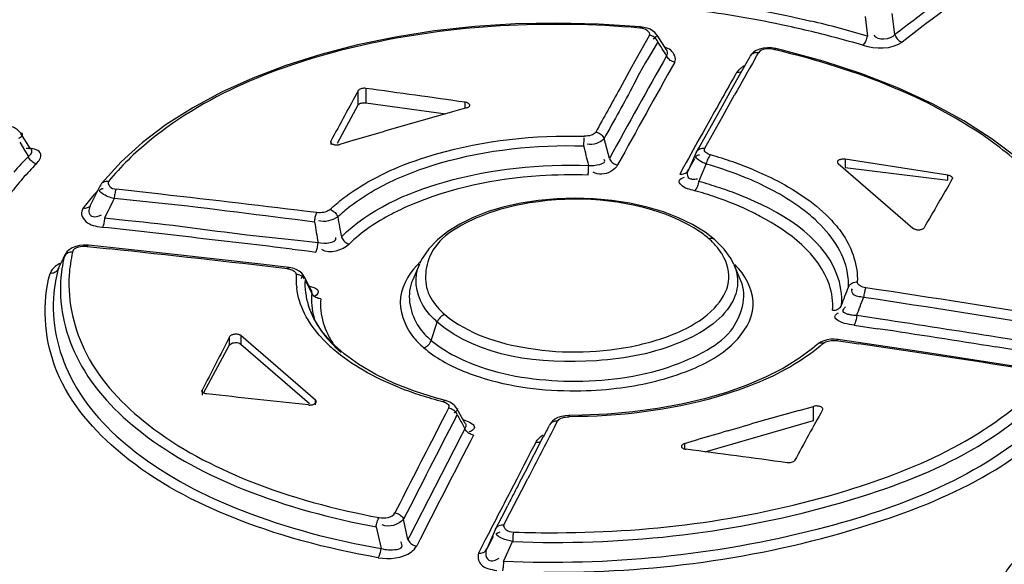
# Model space of a CAD drawing. Header units: inches. Extents: x 0 to 117, y 0 to 83.
# Tile 46 of 62: x 98.26 to 98.887, y 28.544 to 28.891. Entities that reach past the tile are written whole.
import ezdxf

# ---------------------------------------------------------------- set-up
doc = ezdxf.new("R2010")
doc.units = ezdxf.units.IN
doc.header["$LTSCALE"] = 6.431102
doc.header["$MEASUREMENT"] = 0
doc.layers.get('0').update_dxf_attribs({"linetype": 'CONTINUOUS'})

msp = doc.modelspace()

# ---------------------------------------------------------------- linework, layer by layer
at = {"color": 7, "linetype": 'CONTINUOUS'}
for p, q in [((98.81702, 28.88124), (98.8152, 28.89477)), ((98.65495, 28.88617), (98.62831, 28.88792)), ((98.79795, 28.8928), (98.79951, 28.88032)), ((98.65717, 28.88586), (98.65495, 28.88617)), ((98.66552, 28.88095), (98.66554, 28.88092)), ((98.67192, 28.87087), (98.66554, 28.88093)), ((98.66079, 28.88084), (98.65319, 28.86726)), ((98.66598, 28.87673), (98.66215, 28.87005)), ((98.6641, 28.87906), (98.66311, 28.87837)), ((98.66215, 28.87005), (98.65829, 28.86344)), ((98.72911, 28.86789), (98.73014, 28.86969)), ((98.7454, 28.87134), (98.74121, 28.87235)), ((98.77126, 28.86429), (98.7454, 28.87134)), ((98.65319, 28.86726), (98.64939, 28.86045)), ((98.65829, 28.86344), (98.65448, 28.85668)), ((98.72456, 28.86702), (98.71699, 28.85363)), ((98.72787, 28.8657), (98.72911, 28.86789)), ((98.64939, 28.86045), (98.64178, 28.84677)), ((98.65448, 28.85668), (98.65076, 28.84966)), ((98.71764, 28.85887), (98.71622, 28.85717)), ((98.71699, 28.85363), (98.7132, 28.84691)), ((98.47536, 28.83646), (98.47536, 28.84562)), ((98.48019, 28.847), (98.48019, 28.83784)), ((98.7132, 28.84691), (98.70563, 28.83343)), ((98.48019, 28.83784), (98.53117, 28.8309)), ((98.54343, 28.83462), (98.54343, 28.8382)), ((98.70736, 28.82933), (98.71495, 28.84286)), ((98.46209, 28.81219), (98.47536, 28.83646)), ((98.54436, 28.83462), (98.5354, 28.83209)), ((98.70563, 28.83343), (98.70184, 28.82666)), ((98.51747, 28.827), (98.5085, 28.82443)), ((98.70014, 28.82862), (98.69612, 28.82144)), ((98.70184, 28.82666), (98.69805, 28.81987)), ((98.70357, 28.82255), (98.70736, 28.82933)), ((98.26664, 28.80846), (98.26053, 28.81839)), ((98.69805, 28.81987), (98.69291, 28.81062)), ((98.69597, 28.80892), (98.70357, 28.82255)), ((98.25984, 28.8128), (98.26355, 28.80668)), ((98.45791, 28.81352), (98.45791, 28.81132)), ((98.47264, 28.81397), (98.46368, 28.81132)), ((98.61898, 28.81044), (98.61903, 28.81205)), ((98.61903, 28.81205), (98.61908, 28.81362)), ((98.61908, 28.81362), (98.61915, 28.81562)), ((98.61917, 28.81616), (98.61919, 28.8166)), ((98.6352, 28.80239), (98.63184, 28.8151)), ((98.8949, 28.80261), (98.87888, 28.81478)), ((98.26355, 28.80668), (98.2654, 28.80361)), ((98.26599, 28.80877), (98.26393, 28.80866)), ((98.26671, 28.80834), (98.26664, 28.80845)), ((98.69048, 28.80625), (98.68552, 28.79515)), ((98.69198, 28.80895), (98.69048, 28.80625)), ((98.69291, 28.81062), (98.69198, 28.80895)), ((98.32447, 28.80032), (98.31198, 28.78644)), ((98.68406, 28.79976), (98.68245, 28.79685)), ((98.68552, 28.79515), (98.68955, 28.80242)), ((98.78523, 28.80187), (98.78523, 28.79671)), ((98.68245, 28.79685), (98.68004, 28.79249)), ((98.69213, 28.78773), (98.69686, 28.79885)), ((98.78087, 28.79921), (98.82834, 28.7581)), ((98.78523, 28.79671), (98.85065, 28.78855)), ((98.85065, 28.78855), (98.85065, 28.79181)), ((98.31093, 28.78481), (98.30457, 28.77194)), ((98.34963, 28.77963), (98.32127, 28.78283)), ((98.34834, 28.77396), (98.31996, 28.77684)), ((98.30034, 28.7709), (98.29932, 28.76895)), ((98.31387, 28.76455), (98.32899, 28.76302)), ((98.68819, 28.76036), (98.67931, 28.76465)), ((98.30909, 28.75917), (98.31258, 28.75857)), ((98.40443, 28.75382), (98.43467, 28.75055)), ((98.43467, 28.75055), (98.44979, 28.74886)), ((98.70825, 28.74473), (98.70217, 28.75085)), ((98.70217, 28.75085), (98.70219, 28.75083)), ((98.30286, 28.74635), (98.31701, 28.74485)), ((98.35653, 28.74147), (98.30371, 28.74718)), ((98.43333, 28.74467), (98.44296, 28.74351)), ((98.44296, 28.74351), (98.44842, 28.74285)), ((98.71266, 28.7385), (98.70825, 28.74473)), ((98.28441, 28.73209), (98.28822, 28.73988)), ((98.28754, 28.73874), (98.28463, 28.73274)), ((98.28865, 28.741), (98.28754, 28.73874)), ((98.2886, 28.7409), (98.28802, 28.73931)), ((98.28822, 28.73988), (98.2886, 28.7409)), ((98.41533, 28.73484), (98.35653, 28.74147)), ((98.71448, 28.73492), (98.71266, 28.7385)), ((98.28008, 28.73107), (98.27915, 28.72917)), ((98.28468, 28.73283), (98.28441, 28.73209)), ((98.4311, 28.73301), (98.41533, 28.73484)), ((98.51431, 28.73522), (98.51002, 28.72523)), ((98.71892, 28.72458), (98.7146, 28.73463)), ((98.43991, 28.72726), (98.43885, 28.72599)), ((98.44093, 28.72728), (98.44099, 28.72716)), ((98.44548, 28.71848), (98.44094, 28.72726)), ((98.44437, 28.72119), (98.44766, 28.71997)), ((98.44879, 28.71541), (98.44775, 28.71465)), ((98.44528, 28.70427), (98.44544, 28.7039)), ((98.44707, 28.70048), (98.44528, 28.70427)), ((98.45195, 28.69272), (98.44707, 28.70048)), ((98.80769, 28.70011), (98.79265, 28.70238)), ((98.52184, 28.6866), (98.52569, 28.69829)), ((98.79112, 28.69629), (98.80615, 28.69402)), ((98.3935, 28.68377), (98.3935, 28.68892)), ((98.40071, 28.68962), (98.40071, 28.68424)), ((98.44807, 28.6486), (98.40071, 28.68962)), ((98.45841, 28.68518), (98.45195, 28.69272)), ((98.7784, 28.68734), (98.77613, 28.6873)), ((98.78063, 28.68713), (98.7784, 28.68734)), ((98.8336, 28.67928), (98.78063, 28.68713)), ((98.91087, 28.68405), (98.88286, 28.6885)), ((98.37698, 28.65346), (98.3935, 28.68377)), ((98.40071, 28.68424), (98.44441, 28.64639)), ((98.46638, 28.67797), (98.45841, 28.68518)), ((98.76451, 28.68149), (98.75591, 28.67509)), ((98.76741, 28.68398), (98.76451, 28.68149)), ((98.76743, 28.684), (98.76741, 28.68398)), ((98.77988, 28.68643), (98.79406, 28.68435)), ((98.75591, 28.67509), (98.74602, 28.66902)), ((98.89248, 28.67028), (98.8336, 28.67928)), ((98.74602, 28.66902), (98.73495, 28.66336)), ((98.49834, 28.65926), (98.48646, 28.66495)), ((98.73495, 28.66336), (98.7228, 28.65818)), ((98.51126, 28.65422), (98.49834, 28.65926)), ((98.37599, 28.65491), (98.37599, 28.65163)), ((98.5251, 28.64984), (98.51126, 28.65422)), ((98.53079, 28.64831), (98.5251, 28.64984)), ((98.44807, 28.64548), (98.44807, 28.6486)), ((98.53284, 28.64339), (98.53085, 28.63955)), ((98.54343, 28.63368), (98.53814, 28.64321)), ((98.75599, 28.64204), (98.76511, 28.64461)), ((98.76511, 28.63562), (98.76511, 28.64461)), ((98.53085, 28.63955), (98.52904, 28.63605)), ((98.53741, 28.63755), (98.53833, 28.63933)), ((98.52904, 28.63605), (98.52524, 28.6287)), ((98.54329, 28.63039), (98.53926, 28.62262)), ((98.54205, 28.63626), (98.54618, 28.63456)), ((98.5422, 28.63236), (98.54329, 28.63039)), ((98.54346, 28.63363), (98.54343, 28.63368)), ((98.54618, 28.63456), (98.54795, 28.63344)), ((98.60033, 28.63149), (98.60224, 28.63515)), ((98.69621, 28.61573), (98.76513, 28.63563)), ((98.71042, 28.62897), (98.71954, 28.63162)), ((98.54713, 28.62883), (98.54581, 28.6282)), ((98.58173, 28.60322), (98.59313, 28.62516)), ((98.68308, 28.62092), (98.69219, 28.62363)), ((98.68308, 28.62092), (98.68308, 28.6173)), ((98.57805, 28.59615), (98.58173, 28.60322)), ((98.57622, 28.59836), (98.57218, 28.59056)), ((98.57942, 28.59129), (98.58323, 28.59864)), ((98.57182, 28.57654), (98.57942, 28.59129)), ((98.56666, 28.57401), (98.57052, 28.58155)), ((98.56282, 28.56652), (98.56666, 28.57401)), ((98.56802, 28.56913), (98.57182, 28.57654)), ((98.48674, 28.56796), (98.48989, 28.55414)), ((98.50702, 28.55979), (98.50425, 28.57272)), ((98.56282, 28.56652), (98.55717, 28.55384)), ((98.56127, 28.56186), (98.55717, 28.55384)), ((98.56389, 28.5641), (98.56471, 28.56442)), ((98.56471, 28.56442), (98.5657, 28.56466)), ((98.55412, 28.5554), (98.55199, 28.55123)), ((98.55603, 28.55913), (98.55412, 28.5554)), ((98.56779, 28.54589), (98.57363, 28.55851))]:
    msp.add_line(p, q, dxfattribs=at)
for points in [[(98.62831, 28.88792), (98.60185, 28.88853), (98.57553, 28.88801), (98.54952, 28.88636), (98.52396, 28.88359), (98.49901, 28.8797), (98.47482, 28.87473), (98.45151, 28.86869), (98.42925, 28.86162), (98.40817, 28.85357), (98.38837, 28.84458), (98.37, 28.8347), (98.35317, 28.824)], [(98.65462, 28.88545), (98.65471, 28.88577), (98.6548, 28.886), (98.65488, 28.88614), (98.65495, 28.88617)], [(98.6627, 28.88374), (98.66107, 28.88465), (98.65921, 28.88535), (98.65717, 28.88586)], [(98.66552, 28.88095), (98.66524, 28.88136), (98.6641, 28.88265), (98.6627, 28.88374)], [(98.81702, 28.88124), (98.81727, 28.88054), (98.8176, 28.87985), (98.818, 28.87918), (98.81847, 28.87857), (98.81899, 28.87802), (98.81956, 28.87752), (98.8202, 28.87708), (98.82087, 28.87672), (98.82156, 28.87645)], [(98.66598, 28.87673), (98.66569, 28.87739), (98.6653, 28.87803), (98.66483, 28.87863), (98.66429, 28.87917), (98.6637, 28.87964), (98.66304, 28.88006), (98.66232, 28.88041), (98.66156, 28.88067), (98.66079, 28.88084)], [(98.79663, 28.87442), (98.79704, 28.8748), (98.79745, 28.87528), (98.79784, 28.87585), (98.7982, 28.87648), (98.79853, 28.87717), (98.79883, 28.87791), (98.79911, 28.87871), (98.79934, 28.87952), (98.79951, 28.88032)], [(98.7412, 28.87235), (98.74085, 28.87243), (98.73834, 28.87282), (98.73582, 28.87291), (98.73328, 28.87267), (98.73086, 28.87208), (98.72873, 28.87118), (98.72693, 28.86998), (98.72548, 28.86849), (98.72478, 28.86745)], [(98.73014, 28.86969), (98.72936, 28.86977), (98.72858, 28.86975), (98.72782, 28.86963), (98.72712, 28.86941), (98.72648, 28.86911), (98.72588, 28.86872), (98.72534, 28.86822), (98.7249, 28.86765), (98.72478, 28.86745)], [(98.7412, 28.87235), (98.74095, 28.87236), (98.74068, 28.87226), (98.74039, 28.87207), (98.74009, 28.87178)], [(98.67682, 28.86371), (98.67608, 28.86387), (98.67535, 28.86413), (98.67464, 28.86446), (98.67398, 28.86487), (98.67339, 28.86533), (98.67284, 28.86587), (98.67235, 28.86648), (98.67195, 28.86714), (98.67164, 28.86782)], [(98.87888, 28.81478), (98.86083, 28.8263), (98.84089, 28.83711), (98.81918, 28.84711), (98.79591, 28.85619), (98.77126, 28.86429)], [(98.71913, 28.85743), (98.71862, 28.85726), (98.71784, 28.85712), (98.71704, 28.8571), (98.71622, 28.85717)], [(98.48019, 28.847), (98.4795, 28.84706), (98.47884, 28.84706), (98.47821, 28.84701), (98.47759, 28.84691), (98.47699, 28.84675), (98.47647, 28.84654), (98.47603, 28.84628), (98.47566, 28.84598), (98.47536, 28.84562)], [(98.47536, 28.83646), (98.47561, 28.83679), (98.47594, 28.83707), (98.47634, 28.83732), (98.47684, 28.83754), (98.47742, 28.83771), (98.47804, 28.83783), (98.47871, 28.83789), (98.47943, 28.83789), (98.48019, 28.83784)], [(98.54632, 28.83616), (98.54633, 28.83629), (98.5463, 28.83654), (98.5462, 28.83679), (98.54603, 28.83704), (98.54581, 28.83727), (98.54552, 28.83748), (98.54518, 28.83768), (98.5448, 28.83785), (98.54439, 28.83799), (98.54393, 28.83811), (98.54343, 28.8382)], [(98.54436, 28.83462), (98.5448, 28.83476), (98.54518, 28.83493), (98.54551, 28.83511), (98.5458, 28.83532), (98.54602, 28.83555), (98.54619, 28.83578), (98.54629, 28.83603), (98.54632, 28.83616)], [(98.26052, 28.81841), (98.25996, 28.8192), (98.25845, 28.82072), (98.25651, 28.82198), (98.25423, 28.82291), (98.25358, 28.82309)], [(98.35317, 28.824), (98.33796, 28.81252), (98.32447, 28.80032)], [(98.62657, 28.8192), (98.6262, 28.81869), (98.62571, 28.81823), (98.6251, 28.81782), (98.62437, 28.81745), (98.62352, 28.81714), (98.62257, 28.8169), (98.62154, 28.81673), (98.62041, 28.81663), (98.61919, 28.8166)], [(98.62657, 28.8192), (98.62732, 28.81904), (98.62806, 28.8188), (98.62878, 28.81847), (98.62945, 28.81807), (98.63005, 28.8176), (98.63061, 28.81706), (98.63111, 28.81645), (98.63153, 28.81579), (98.63184, 28.8151)], [(98.45778, 28.81313), (98.45777, 28.813), (98.4578, 28.81275), (98.4579, 28.8125), (98.45807, 28.81225), (98.45829, 28.81202), (98.45857, 28.81181), (98.45892, 28.81161), (98.4593, 28.81144), (98.45973, 28.8113), (98.4602, 28.81118), (98.46068, 28.8111), (98.46119, 28.81106), (98.46171, 28.81104), (98.46222, 28.81106), (98.46271, 28.81111), (98.4632, 28.8112), (98.46368, 28.81132)], [(98.45791, 28.81352), (98.45781, 28.81326), (98.45778, 28.81313)], [(98.69048, 28.80625), (98.69079, 28.80685), (98.69121, 28.80739), (98.69171, 28.80788), (98.69228, 28.80827), (98.69291, 28.80858)], [(98.69291, 28.80858), (98.69361, 28.80882), (98.69437, 28.80895), (98.69517, 28.80899), (98.69597, 28.80892)], [(98.69962, 28.8047), (98.69869, 28.80501), (98.69788, 28.80537), (98.69719, 28.80577), (98.69661, 28.80622), (98.69615, 28.80671), (98.69586, 28.80723), (98.69573, 28.80777), (98.69577, 28.80833), (98.69597, 28.80892)], [(98.27046, 28.79897), (98.26976, 28.79919), (98.26906, 28.7995), (98.26837, 28.7999), (98.26773, 28.80037), (98.26715, 28.8009), (98.26661, 28.8015), (98.26612, 28.80217), (98.26571, 28.80288), (98.2654, 28.80361)], [(98.6352, 28.80239), (98.6355, 28.80173), (98.6359, 28.80108), (98.63638, 28.80048), (98.63692, 28.79994), (98.63752, 28.79947), (98.63819, 28.79906), (98.63892, 28.79871), (98.63969, 28.79845), (98.64047, 28.79829)], [(98.69962, 28.8047), (98.69924, 28.80432), (98.69886, 28.80384), (98.69849, 28.80328), (98.69814, 28.80266), (98.69782, 28.80199), (98.69752, 28.80126), (98.69726, 28.80047), (98.69704, 28.79966), (98.69686, 28.79885)], [(98.78035, 28.80029), (98.78034, 28.80017), (98.78038, 28.79992), (98.78048, 28.79968), (98.78064, 28.79944), (98.78087, 28.79921)], [(98.78523, 28.80187), (98.78471, 28.80193), (98.78421, 28.80195), (98.78371, 28.80195), (98.78321, 28.80191), (98.78273, 28.80185), (98.78228, 28.80175), (98.78186, 28.80162), (98.78147, 28.80147), (98.78114, 28.8013), (98.78086, 28.8011), (98.78063, 28.80088), (98.78047, 28.80065), (98.78037, 28.80041), (98.78035, 28.80029)], [(98.62173, 28.79184), (98.62176, 28.79228), (98.6218, 28.79282), (98.62184, 28.79344), (98.62188, 28.79411), (98.62191, 28.79482), (98.62195, 28.79558), (98.62198, 28.79638), (98.62204, 28.798)], [(98.68004, 28.79249), (98.68081, 28.79242), (98.68157, 28.79245), (98.68232, 28.79258), (98.68301, 28.79279), (98.68364, 28.79309), (98.68423, 28.79348), (98.68475, 28.79397), (98.68519, 28.79453), (98.68552, 28.79515)], [(98.31198, 28.78644), (98.31212, 28.78661), (98.31257, 28.78703), (98.31309, 28.78738), (98.31366, 28.78764), (98.31429, 28.78781), (98.31498, 28.78791), (98.31569, 28.78791), (98.31641, 28.78781)], [(98.69213, 28.78773), (98.69197, 28.78696), (98.69177, 28.78618), (98.69152, 28.78541), (98.69125, 28.78468), (98.69094, 28.784), (98.69061, 28.78336), (98.69024, 28.78277), (98.68986, 28.78227), (98.68948, 28.78186)], [(98.85065, 28.79181), (98.85131, 28.79167), (98.85191, 28.79149), (98.85245, 28.79126), (98.8529, 28.79099), (98.85326, 28.79069), (98.8535, 28.79037), (98.85362, 28.79003), (98.85363, 28.78987)], [(98.85363, 28.78987), (98.85362, 28.7897), (98.8535, 28.78938)], [(98.31197, 28.78643), (98.31142, 28.78566), (98.31093, 28.78481)], [(98.32127, 28.78283), (98.32107, 28.7824), (98.32088, 28.78188), (98.32069, 28.78129), (98.32052, 28.78064), (98.32037, 28.77996), (98.32024, 28.77922), (98.32012, 28.77844), (98.32003, 28.77764), (98.31996, 28.77684)], [(98.59013, 28.77572), (98.57891, 28.774), (98.56814, 28.7716), (98.55797, 28.76856), (98.54852, 28.76491), (98.53992, 28.76066), (98.53229, 28.75588), (98.52571, 28.75061), (98.52023, 28.74485), (98.51599, 28.73863), (98.51441, 28.73544)], [(98.65919, 28.77144), (98.64822, 28.77387), (98.63684, 28.77564), (98.62519, 28.77671), (98.61342, 28.77708), (98.60169, 28.77675), (98.59013, 28.77572)], [(98.30034, 28.7709), (98.30105, 28.77082), (98.30175, 28.77082), (98.30244, 28.77091), (98.30307, 28.77109), (98.30364, 28.77135), (98.30416, 28.7717), (98.30463, 28.77213), (98.30484, 28.77238)], [(98.45736, 28.76989), (98.45676, 28.7694), (98.45606, 28.76898), (98.45528, 28.76862), (98.45439, 28.76832), (98.45341, 28.76807), (98.45237, 28.76791), (98.45129, 28.76783), (98.45014, 28.76784), (98.44893, 28.76792)], [(98.45736, 28.76989), (98.45805, 28.76966), (98.45874, 28.76934), (98.45942, 28.76893), (98.46004, 28.76846), (98.46061, 28.76793), (98.46114, 28.76732), (98.46161, 28.76665), (98.462, 28.76594), (98.4623, 28.76521)], [(98.67931, 28.76465), (98.66961, 28.76835), (98.65919, 28.77144)], [(98.31387, 28.76455), (98.31381, 28.76378), (98.31372, 28.76301), (98.31361, 28.76224), (98.31348, 28.76151), (98.31333, 28.76082), (98.31317, 28.76017), (98.31298, 28.75956), (98.31278, 28.75902), (98.31258, 28.75857)], [(98.44756, 28.76191), (98.44764, 28.76267), (98.44773, 28.76346), (98.44786, 28.76423), (98.448, 28.76497), (98.44815, 28.76566), (98.44833, 28.76632), (98.44852, 28.76693), (98.44872, 28.76747), (98.44893, 28.76792)], [(98.70219, 28.75083), (98.69617, 28.75548), (98.68819, 28.76036)], [(98.82834, 28.7581), (98.82863, 28.75788), (98.82897, 28.75768), (98.82935, 28.75751), (98.82977, 28.75736), (98.83023, 28.75724), (98.83071, 28.75714), (98.83121, 28.75708), (98.83173, 28.75705), (98.83224, 28.75705), (98.83275, 28.75708), (98.83324, 28.75715), (98.83371, 28.75724), (98.83413, 28.75736), (98.83452, 28.75751), (98.83486, 28.75769), (98.83514, 28.75788), (98.83537, 28.7581), (98.83555, 28.75833)], [(98.46459, 28.75255), (98.46488, 28.75185), (98.46526, 28.75117), (98.46572, 28.75052), (98.46624, 28.74992), (98.4668, 28.74938), (98.46744, 28.7489), (98.46813, 28.74848), (98.46886, 28.74815), (98.46959, 28.74792)], [(98.6984, 28.75151), (98.69906, 28.75165), (98.69972, 28.75169), (98.70037, 28.75165), (98.70097, 28.75151), (98.70153, 28.75128), (98.70203, 28.75096), (98.70217, 28.75085)], [(98.29801, 28.74702), (98.29558, 28.74643), (98.29335, 28.74553), (98.29144, 28.74432), (98.28989, 28.74287), (98.28874, 28.74117), (98.2886, 28.7409)], [(98.3037, 28.74718), (98.30317, 28.74723), (98.30055, 28.74728), (98.29801, 28.74702)], [(98.3037, 28.74718), (98.30351, 28.74714), (98.3033, 28.74699), (98.30307, 28.74673), (98.30286, 28.74635)], [(98.44842, 28.74285), (98.44862, 28.74328), (98.44882, 28.74379), (98.44901, 28.74439), (98.44918, 28.74503), (98.44934, 28.74572), (98.44948, 28.74646), (98.44961, 28.74725), (98.44971, 28.74806), (98.44979, 28.74886)], [(98.2935, 28.74286), (98.29275, 28.74284), (98.292, 28.74273), (98.29128, 28.74254), (98.29061, 28.74228), (98.29001, 28.74194), (98.28945, 28.74153), (98.28895, 28.74103), (98.28854, 28.74048), (98.28822, 28.73988)], [(98.28441, 28.73209), (98.28411, 28.73152), (98.28371, 28.73099), (98.28324, 28.73051), (98.28269, 28.73009), (98.2821, 28.72976), (98.28143, 28.72948), (98.2807, 28.72929), (98.27993, 28.72918), (98.27915, 28.72917)], [(98.43027, 28.73222), (98.43048, 28.73257), (98.43069, 28.73282), (98.43089, 28.73297), (98.43109, 28.73301)], [(98.43027, 28.73222), (98.43132, 28.73205), (98.43228, 28.73182), (98.43313, 28.73153), (98.4339, 28.73117), (98.43457, 28.73074), (98.43509, 28.73027), (98.43547, 28.72974), (98.4357, 28.72917), (98.43579, 28.72854)], [(98.43936, 28.72943), (98.43777, 28.73073), (98.43587, 28.73177), (98.43372, 28.73252), (98.43137, 28.73298), (98.43109, 28.73301)], [(98.44115, 28.72577), (98.44071, 28.72638), (98.44018, 28.72693), (98.43958, 28.72741), (98.43892, 28.7278), (98.4382, 28.72812), (98.43742, 28.72836), (98.43661, 28.7285), (98.43579, 28.72854)], [(98.44099, 28.72716), (98.44057, 28.72791), (98.43936, 28.72943)], [(98.78733, 28.72051), (98.78766, 28.72115), (98.7881, 28.72175), (98.78863, 28.7223), (98.78923, 28.72277), (98.78989, 28.72315), (98.79061, 28.72345), (98.79139, 28.72367), (98.7922, 28.7238), (98.79302, 28.72382)], [(98.79854, 28.72009), (98.79748, 28.72029), (98.79653, 28.72055), (98.79568, 28.72087), (98.79491, 28.72124), (98.79424, 28.72167), (98.79372, 28.72214), (98.79334, 28.72266), (98.79311, 28.72322), (98.79302, 28.72382)], [(98.79854, 28.72009), (98.79833, 28.71967), (98.79812, 28.71916), (98.79792, 28.71857), (98.79773, 28.71792), (98.79755, 28.71722), (98.79738, 28.71646), (98.79723, 28.71565), (98.7971, 28.71482), (98.797, 28.714)], [(98.45147, 28.71316), (98.45067, 28.71321), (98.44988, 28.71335), (98.4491, 28.71359), (98.44839, 28.71391), (98.44773, 28.7143), (98.44713, 28.71478), (98.44659, 28.71534), (98.44614, 28.71596), (98.4458, 28.71662)], [(98.77733, 28.70577), (98.77815, 28.70579), (98.77896, 28.7059), (98.77974, 28.70611), (98.78046, 28.70641), (98.78111, 28.70679), (98.78171, 28.70725), (98.78224, 28.70779), (98.78268, 28.70839), (98.78301, 28.70903)], [(98.53041, 28.70301), (98.52975, 28.70277), (98.52909, 28.70243), (98.52844, 28.70202), (98.52784, 28.70153), (98.52728, 28.70098), (98.52678, 28.70036), (98.52633, 28.6997), (98.52597, 28.699), (98.52569, 28.69829)], [(98.79265, 28.70238), (98.79255, 28.70159), (98.79243, 28.7008), (98.79229, 28.7), (98.79213, 28.69925), (98.79195, 28.69855), (98.79176, 28.69788), (98.79155, 28.69727), (98.79134, 28.69673), (98.79112, 28.69629)], [(98.40071, 28.68962), (98.40041, 28.68983), (98.40008, 28.69002), (98.3997, 28.69018), (98.39928, 28.69032), (98.39881, 28.69042), (98.39833, 28.69049), (98.39783, 28.69053), (98.39731, 28.69053), (98.3968, 28.6905), (98.3963, 28.69043), (98.3958, 28.69033), (98.39534, 28.6902), (98.39492, 28.69004), (98.39453, 28.68986), (98.39419, 28.68965), (98.39391, 28.68942), (98.39368, 28.68918), (98.3935, 28.68892)], [(98.51714, 28.68188), (98.51781, 28.68213), (98.51847, 28.68247), (98.51911, 28.68289), (98.5197, 28.68337), (98.52025, 28.68391), (98.52074, 28.68451), (98.52119, 28.68518), (98.52156, 28.68588), (98.52184, 28.6866)], [(98.77613, 28.6873), (98.77384, 28.68699), (98.77162, 28.6864), (98.76967, 28.68555), (98.76801, 28.68449), (98.76743, 28.684)], [(98.78063, 28.68713), (98.78048, 28.68711), (98.78029, 28.68699), (98.78008, 28.68676), (98.77988, 28.68643)], [(98.3935, 28.68377), (98.394, 28.68428), (98.39462, 28.68468), (98.39536, 28.68497), (98.39628, 28.68515), (98.39732, 28.68521), (98.3983, 28.68516), (98.39916, 28.68498), (98.39996, 28.68467), (98.40071, 28.68424)], [(98.77145, 28.68474), (98.77076, 28.68489), (98.77007, 28.68494), (98.76939, 28.68489), (98.76877, 28.68475), (98.7682, 28.68452), (98.76767, 28.6842), (98.76743, 28.684)], [(98.77145, 28.68474), (98.77205, 28.68519), (98.77275, 28.68559), (98.77353, 28.68592), (98.77442, 28.68619), (98.7754, 28.6864), (98.77644, 28.68653), (98.77752, 28.68657), (98.77867, 28.68654), (98.77988, 28.68643)], [(98.48646, 28.66495), (98.47577, 28.6712), (98.46638, 28.67797)], [(98.7228, 28.65818), (98.70969, 28.65353), (98.69574, 28.64946), (98.68107, 28.64601), (98.66581, 28.6432), (98.6501, 28.64107), (98.63407, 28.63964)], [(98.37585, 28.65437), (98.37586, 28.65456), (98.37599, 28.65491)], [(98.37875, 28.6525), (98.3781, 28.6526), (98.37751, 28.65275), (98.37699, 28.65297), (98.37655, 28.65323), (98.37621, 28.65352), (98.37598, 28.65385), (98.37586, 28.6542), (98.37585, 28.65437)], [(98.44362, 28.64548), (98.44414, 28.64545), (98.44465, 28.64544), (98.44516, 28.64548), (98.44566, 28.64554), (98.44615, 28.64564), (98.44661, 28.64577), (98.44704, 28.64593), (98.44743, 28.64612), (98.44777, 28.64633), (98.44806, 28.64656), (98.44829, 28.64681), (98.44846, 28.64707), (98.44856, 28.64733), (98.44859, 28.64746)], [(98.44859, 28.64746), (98.44859, 28.6476), (98.44856, 28.64786), (98.44846, 28.64811), (98.4483, 28.64836), (98.44807, 28.6486)], [(98.52919, 28.64766), (98.52957, 28.64798), (98.52995, 28.6482), (98.53032, 28.64832), (98.53067, 28.64833), (98.53079, 28.64831)], [(98.52919, 28.64766), (98.53012, 28.64737), (98.53093, 28.64703), (98.53162, 28.64664), (98.5322, 28.64619), (98.53266, 28.64569), (98.53295, 28.64516), (98.53308, 28.64461), (98.53304, 28.64401), (98.53284, 28.64339)], [(98.53535, 28.64627), (98.53355, 28.64732), (98.53156, 28.64809), (98.53079, 28.64831)], [(98.53833, 28.63933), (98.53802, 28.64), (98.5376, 28.64064), (98.5371, 28.64125), (98.53653, 28.64179), (98.5359, 28.64226), (98.5352, 28.64267), (98.53444, 28.643), (98.53364, 28.64325), (98.53284, 28.64339)], [(98.53815, 28.64319), (98.53691, 28.64491), (98.53535, 28.64627)], [(98.771, 28.64275), (98.77101, 28.64287), (98.77098, 28.64312), (98.77088, 28.64337), (98.77072, 28.64362), (98.7705, 28.64385), (98.77021, 28.64406), (98.76987, 28.64426), (98.76949, 28.64443), (98.76906, 28.64457), (98.76859, 28.64469), (98.7681, 28.64478), (98.7676, 28.64483), (98.76708, 28.64485), (98.76657, 28.64484), (98.76608, 28.6448), (98.76559, 28.64472), (98.76511, 28.64461)], [(98.77087, 28.64236), (98.77098, 28.64262), (98.771, 28.64275)], [(98.6097, 28.63884), (98.60943, 28.63884), (98.60708, 28.63868), (98.60473, 28.63824), (98.6025, 28.63749), (98.60056, 28.63647), (98.59895, 28.63522), (98.59767, 28.63373), (98.59711, 28.63281)], [(98.60224, 28.63515), (98.60261, 28.63569), (98.6031, 28.63618), (98.60371, 28.63662), (98.60444, 28.63701), (98.60529, 28.63736), (98.60624, 28.63763), (98.60727, 28.63783), (98.6084, 28.63796), (98.60962, 28.63802)], [(98.6097, 28.63884), (98.60968, 28.6388), (98.60966, 28.63864), (98.60964, 28.63838), (98.60962, 28.63802)], [(98.63407, 28.63964), (98.61787, 28.63892), (98.6097, 28.63884)], [(98.54877, 28.62633), (98.548, 28.62647), (98.54724, 28.6267), (98.54649, 28.62702), (98.5458, 28.62741), (98.54517, 28.62788), (98.54458, 28.62842), (98.54406, 28.62903), (98.54362, 28.6297), (98.54329, 28.63039)], [(98.60224, 28.63515), (98.60149, 28.6352), (98.60075, 28.63515), (98.60003, 28.63502), (98.59936, 28.6348), (98.59876, 28.6345), (98.5982, 28.63412), (98.5977, 28.63365), (98.59728, 28.63311), (98.59711, 28.63281)], [(98.59162, 28.62223), (98.59129, 28.62206), (98.59062, 28.62183), (98.58989, 28.62168), (98.58912, 28.62163), (98.58834, 28.62168)], [(98.68112, 28.61933), (98.68111, 28.6192), (98.68114, 28.61894), (98.68124, 28.61869), (98.68141, 28.61844), (98.68163, 28.61821), (98.68192, 28.618), (98.68226, 28.6178), (98.68264, 28.61764), (98.68306, 28.6175), (98.68351, 28.61738), (98.68401, 28.6173)], [(98.68308, 28.62092), (98.68264, 28.62077), (98.68226, 28.6206), (98.68193, 28.62041), (98.68165, 28.62019), (98.68142, 28.61996), (98.68125, 28.61971), (98.68115, 28.61946), (98.68112, 28.61933)], [(98.75314, 28.61012), (98.7529, 28.6098), (98.75256, 28.6095), (98.75211, 28.60924), (98.75158, 28.60902), (98.75099, 28.60885), (98.75034, 28.60873), (98.74967, 28.60868), (98.74898, 28.60868), (98.74831, 28.60874)], [(98.48674, 28.56796), (98.48685, 28.56872), (98.48699, 28.56949), (98.48717, 28.57025), (98.48737, 28.57097), (98.4876, 28.57164), (98.48786, 28.57228), (98.48813, 28.57286), (98.48842, 28.57337), (98.48872, 28.5738)], [(98.49867, 28.57676), (98.49945, 28.57664), (98.50023, 28.57641), (98.50099, 28.5761), (98.50169, 28.5757), (98.50233, 28.57524), (98.50293, 28.5747), (98.50346, 28.57409), (98.50391, 28.57342), (98.50425, 28.57272)], [(98.56282, 28.56652), (98.56312, 28.56708), (98.56351, 28.5676), (98.56398, 28.56805), (98.56452, 28.56844), (98.56466, 28.56851)], [(98.56511, 28.56874), (98.56577, 28.56897), (98.56649, 28.56912), (98.56725, 28.56917), (98.56802, 28.56913)], [(98.57419, 28.56457), (98.5741, 28.56413), (98.57401, 28.56361), (98.57392, 28.563), (98.57385, 28.56235), (98.57378, 28.56166), (98.57373, 28.56092), (98.57368, 28.56012), (98.57365, 28.55931), (98.57363, 28.55851)], [(98.50702, 28.55979), (98.50734, 28.55912), (98.50776, 28.55848), (98.50827, 28.55787), (98.50885, 28.55733), (98.50948, 28.55687), (98.51019, 28.55646), (98.51097, 28.55613), (98.51177, 28.55589), (98.51259, 28.55575)], [(98.48802, 28.54829), (98.4883, 28.54872), (98.48858, 28.54923), (98.48885, 28.54982), (98.48909, 28.55045), (98.4893, 28.55113), (98.4895, 28.55185), (98.48966, 28.55261), (98.48979, 28.55338), (98.48989, 28.55414)], [(98.55199, 28.55123), (98.55273, 28.55119), (98.55346, 28.55124), (98.55417, 28.55138), (98.55483, 28.5516), (98.55542, 28.55189), (98.55597, 28.55227), (98.55646, 28.55273), (98.55686, 28.55326), (98.55717, 28.55384)], [(98.56779, 28.54589), (98.56776, 28.54513), (98.56773, 28.54435), (98.56767, 28.54357), (98.56761, 28.54283), (98.56754, 28.54214), (98.56745, 28.54147), (98.56736, 28.54085), (98.56725, 28.5403), (98.56714, 28.53984)]]:
    msp.add_lwpolyline(points, dxfattribs=at)
for centre, radius, start, end in [((101.34743, 25.5962), 4.14006, 126.52597, 127.59725), ((101.35283, 25.58385), 4.1597, 126.75978, 127.56168), ((98.59766, 28.18672), 0.71604, 78.16041, 82.89336), ((98.60499, 28.22242), 0.67959, 75.1632, 78.14775), ((98.61243, 28.2466), 0.66076, 73.55266, 76.78929), ((96.2654, 27.34685), 2.84664, 32.29682, 32.50919), ((98.61224, 28.25007), 0.65101, 73.54712, 75.15703), ((98.60852, 28.32379), 0.56357, 76.2732, 76.4988), ((105.124, 25.23235), 7.40605, 150.60162, 151.18106), ((105.1421, 25.22902), 7.41694, 150.655879, 151.234051), ((104.94586, 25.33596), 7.15, 150.41794, 150.628197), ((104.95946, 25.32246), 7.17442, 150.482909, 150.613473), ((105.29167, 25.15926), 7.60386, 150.990682, 151.227949), ((104.98888, 25.3059), 7.20817, 150.613552, 150.744055), ((99.99627, 23.65547), 5.37881, 105.75934, 105.95789), ((100.00748, 23.61665), 5.41921, 106.25496, 106.45251), ((100.00295, 23.63219), 5.40303, 106.05701, 106.25496), ((105.1403, 25.22121), 7.38167, 150.808824, 151.001387), ((93.81058, 27.62483), 4.95241, 13.70292, 13.85112), ((98.40903, 28.65969), 0.20333, 134.94118, 138.79444), ((98.62379, 28.54145), 0.27395, 70.80944, 73.92957), ((98.63525, 28.57424), 0.23922, 67.4447, 70.82122), ((98.41513, 28.65486), 0.20419, 135.10924, 138.69865), ((98.62911, 28.5626), 0.24577, 68.80345, 73.99811), ((98.40075, 28.66748), 0.18507, 138.69663, 142.511), ((98.6256, 28.54311), 0.25351, 71.62628, 74.78565), ((98.63879, 28.58827), 0.21834, 67.23974, 68.73781), ((98.43061, 28.67075), 0.16434, 137.62124, 139.2185), ((98.63015, 28.56418), 0.22562, 71.21868, 74.75599), ((98.63419, 28.56881), 0.22641, 68.18837, 71.63813), ((98.42409, 28.67636), 0.15573, 139.2139, 141.35456), ((100.55184, 27.66415), 2.49387, 153.50156, 153.81685), ((96.97498, 16.69975), 12.15785, 83.036627, 83.50785), ((98.41825, 28.68105), 0.14824, 141.36144, 142.69219), ((101.14415, 29.21468), 2.73434, 189.53144, 189.80873), ((101.11195, 29.23676), 2.69127, 190.091, 190.36494), ((98.65296, 28.6194), 0.16581, 61.80942, 63.63108), ((96.99249, 16.75559), 12.07535, 83.579719, 83.723802), ((96.98988, 16.7325), 12.09859, 83.29188, 83.579677), ((98.66009, 28.70879), 0.05738, 44.93365, 48.10887), ((98.66523, 28.71388), 0.05015, 40.25659, 44.96482), ((97.03275, 16.71355), 12.09965, 83.367481, 83.907144), ((96.98728, 16.71032), 12.12092, 83.148196, 83.291922), ((98.3779, 28.71849), 0.09219, 166.58244, 176.32062), ((98.38525, 28.72178), 0.09414, 167.06316, 176.09181), ((98.37628, 28.70725), 0.09518, 164.8668, 174.32238), ((98.54211, 28.72321), 0.03028, 156.66156, 163.14652), ((98.67695, 28.69707), 0.05367, 40.67418, 44.82676), ((98.48461, 28.7264), 0.04886, 177.49906, 187.4352), ((98.48675, 28.72286), 0.04533, 177.12871, 187.33488), ((100.2358, 29.63183), 2.01039, 206.80827, 207.08022), ((98.53968, 28.71239), 0.03232, 156.59366, 159.89688), ((96.36302, 29.62757), 2.58845, 339.215, 339.48645), ((96.95114, 16.5243), 12.33492, 80.787332, 81.386414), ((98.48917, 28.7232), 0.04777, 187.36608, 197.20794), ((98.48945, 28.71272), 0.04382, 174.89401, 185.06359), ((98.49209, 28.70986), 0.04076, 175.36132, 186.07909), ((96.45436, 29.58351), 2.4988, 339.35228, 339.63687), ((96.9459, 16.516), 12.33766, 80.772268, 81.370946), ((98.49277, 28.72428), 0.05153, 197.17138, 202.84806), ((98.49099, 28.71289), 0.04537, 185.09877, 195.10709), ((98.49599, 28.72563), 0.05502, 203.25809, 206.76957), ((98.49812, 28.72669), 0.05741, 206.759, 208.46278), ((98.49309, 28.71341), 0.04754, 195.05378, 197.23174), ((96.97015, 16.55395), 12.28437, 81.042453, 81.397242), ((96.96447, 16.54273), 12.29006, 81.027242, 81.381683), ((98.51446, 28.7453), 0.08459, 222.48021, 224.01002), ((98.52067, 28.75144), 0.09332, 224.06916, 229.10089), ((97.00716, 16.5166), 12.29826, 81.110766, 81.645489), ((96.96286, 16.53242), 12.3005, 80.885603, 81.027314), ((98.59434, 28.79372), 0.13697, 247.58629, 252.1966), ((98.58377, 28.86608), 0.22506, 248.64048, 252.19987), ((98.61284, 28.88065), 0.22615, 270.2631, 276.82141), ((98.59478, 28.90018), 0.2609, 252.18762, 255.43888), ((106.56689, 24.48919), 9.03778, 152.677271, 153.138895), ((101.61275, 30.33941), 3.51316, 208.94148, 209.07147), ((100.22033, 23.45002), 5.39458, 105.95163, 106.15309), ((100.21582, 23.46579), 5.37816, 105.74976, 105.95163), ((106.27341, 24.6165), 8.66005, 152.378857, 152.623909), ((101.59288, 27.06695), 3.38031, 152.40992, 152.55061), ((106.58372, 24.47321), 9.06681, 152.721348, 153.089993), ((106.48979, 24.51057), 8.94423, 152.602689, 153.110764), ((100.22722, 23.42634), 5.41923, 106.25367, 106.45452), ((106.49363, 24.50115), 8.95871, 152.609576, 153.061254), ((106.26172, 24.61832), 8.65492, 152.448039, 152.621985), ((101.14491, 27.26146), 2.89312, 152.52694, 152.68709), ((106.4615, 24.51503), 8.87982, 152.679685, 152.907651), ((101.32614, 27.16885), 3.09664, 152.70334, 152.85765), ((98.59841, 29.25434), 0.69019, 267.98922, 270.3135)]:
    msp.add_arc(centre, radius, start, end, dxfattribs=at)
for centre, major_axis, ratio, start_param, end_param in [((98.47639, 24.05966), (1.35454, 6.07311), 0.253683, 0.721711, 0.730215), ((98.47639, 24.05966), (7.50581, -1.66989), 0.613437, 7.980772, 7.98912), ((98.48062, 24.056), (7.39529, -1.5417), 0.625712, 7.934056, 7.942837), ((98.75195, 23.82102), (1.35162, 6.07587), 0.2529, 0.6718, 0.68058), ((98.4773, 24.05887), (1.35173, 6.07577), 0.252931, 0.762391, 0.770958), ((98.75404, 23.81921), (7.5104, -1.67511), 0.612936, 1.747625, 1.756192), ((98.7523, 23.82072), (1.35454, 6.07311), 0.253683, 0.71215, 0.720795), ((98.75282, 23.82026), (7.50581, -1.66989), 0.613437, 1.707032, 1.715519)]:
    msp.add_ellipse(centre, major_axis=major_axis, ratio=ratio, start_param=start_param, end_param=end_param, dxfattribs=at)
for points in [[(98.62842, 28.90841), (98.6738, 28.90639), (98.71921, 28.90027), (98.76343, 28.88988)], [(98.81702, 28.88124), (98.81401, 28.87798), (98.8057, 28.87694), (98.80372, 28.88091)], [(98.79663, 28.87442), (98.80467, 28.87223), (98.81477, 28.87161), (98.82156, 28.87645)], [(98.74009, 28.87178), (98.73679, 28.87256), (98.73181, 28.87264), (98.73014, 28.86969)], [(98.65076, 28.84966), (98.64471, 28.838), (98.63815, 28.82662), (98.63184, 28.8151)], [(98.34256, 28.81371), (98.33305, 28.80596), (98.32415, 28.79734), (98.31641, 28.78781)], [(98.63184, 28.8151), (98.62951, 28.8121), (98.62474, 28.81086), (98.62101, 28.81157)], [(98.62204, 28.798), (98.62555, 28.79755), (98.6341, 28.79894), (98.63198, 28.80178)], [(98.7266, 28.76796), (98.71891, 28.77177), (98.71092, 28.77502), (98.70279, 28.77779)], [(98.44756, 28.76191), (98.41449, 28.76595), (98.38149, 28.77058), (98.34834, 28.77396)], [(98.32899, 28.76302), (98.35421, 28.7606), (98.37929, 28.75692), (98.40443, 28.75382)], [(98.4623, 28.76521), (98.45886, 28.7629), (98.45399, 28.76137), (98.45011, 28.76281)], [(98.69188, 28.75634), (98.68437, 28.76131), (98.67602, 28.76509), (98.66748, 28.76797)], [(98.44979, 28.74886), (98.45362, 28.74807), (98.46248, 28.74847), (98.46107, 28.75212)], [(98.30286, 28.74635), (98.29955, 28.7467), (98.29427, 28.7461), (98.2935, 28.74286)], [(98.46959, 28.74792), (98.4653, 28.74381), (98.45714, 28.74116), (98.45214, 28.74436)], [(98.51485, 28.73671), (98.50867, 28.7307), (98.50346, 28.72263), (98.50233, 28.71408)], [(98.71459, 28.73464), (98.71619, 28.73093), (98.71704, 28.72677), (98.71683, 28.72274)], [(98.44118, 28.70378), (98.43865, 28.70887), (98.43689, 28.71444), (98.43616, 28.72008)], [(98.71683, 28.72274), (98.7166, 28.71837), (98.71514, 28.71399), (98.71294, 28.7102)], [(98.52149, 28.71362), (98.52383, 28.70964), (98.52697, 28.7061), (98.53041, 28.70301)], [(98.45156, 28.70555), (98.45211, 28.70036), (98.45367, 28.69523), (98.45594, 28.69053)], [(98.45207, 28.68818), (98.44779, 28.69285), (98.44399, 28.69809), (98.44118, 28.70378)], [(98.44765, 28.69933), (98.45026, 28.69453), (98.45355, 28.69008), (98.45722, 28.68604)], [(98.79112, 28.69629), (98.78704, 28.69696), (98.78222, 28.69732), (98.77939, 28.70034)], [(98.45722, 28.68604), (98.4595, 28.68353), (98.46194, 28.68117), (98.4645, 28.67895)], [(98.47848, 28.66758), (98.4718, 28.67144), (98.46539, 28.67585), (98.45957, 28.6809)], [(98.51714, 28.68188), (98.52445, 28.67555), (98.53318, 28.67079), (98.54212, 28.66709)], [(98.52878, 28.68139), (98.53417, 28.67782), (98.54, 28.67488), (98.54599, 28.67243)], [(98.77145, 28.68474), (98.7658, 28.67974), (98.7596, 28.67534), (98.75314, 28.67144)], [(98.75314, 28.67144), (98.74589, 28.66707), (98.73827, 28.6633), (98.73047, 28.66002)], [(98.5018, 28.65647), (98.49378, 28.65962), (98.48593, 28.66327), (98.47848, 28.66758)], [(98.55246, 28.6633), (98.57215, 28.65695), (98.5932, 28.65441), (98.61388, 28.65451)], [(98.48872, 28.5738), (98.49213, 28.57317), (98.49711, 28.57368), (98.49867, 28.57676)], [(98.50425, 28.57272), (98.50114, 28.5692), (98.49487, 28.56715), (98.49062, 28.56914)], [(98.57363, 28.55851), (98.56997, 28.55929), (98.56056, 28.5624), (98.56389, 28.5641)], [(98.89536, 28.54854), (98.88894, 28.54258), (98.88344, 28.53425), (98.88268, 28.52552)]]:
    msp.add_open_spline(points, degree=3, dxfattribs=at)
for points, knots in [([(98.65462, 28.88545), (98.59568, 28.89043), (98.48625, 28.88538), (98.38081, 28.84486), (98.34256, 28.81371)], [0, 0, 0, 0, 0.545259, 1, 1, 1, 1]), ([(98.66079, 28.88084), (98.6613, 28.88175), (98.65885, 28.88473), (98.65632, 28.8853), (98.65462, 28.88545)], [0, 0, 0, 0, 0.378701, 1, 1, 1, 1]), ([(98.66562, 28.88093), (98.66553, 28.8806), (98.66509, 28.87989), (98.66448, 28.87935), (98.6641, 28.87906)], [0, 0, 0, 0, 0.415019, 1, 1, 1, 1]), ([(98.67682, 28.86371), (98.67794, 28.86613), (98.67561, 28.87133), (98.6718, 28.87276), (98.67046, 28.87326)], [0, 0, 0, 0, 0.650636, 1, 1, 1, 1]), ([(98.67164, 28.86782), (98.67198, 28.8682), (98.67244, 28.86926), (98.67228, 28.87038), (98.67206, 28.87091)], [0, 0, 0, 0, 0.471346, 1, 1, 1, 1]), ([(98.91305, 28.78194), (98.90445, 28.79216), (98.85576, 28.83587), (98.79228, 28.85904), (98.74225, 28.87126)], [0, 0, 0, 0, 0.205906, 1, 1, 1, 1]), ([(98.72131, 28.86133), (98.7206, 28.86101), (98.7193, 28.86029), (98.71814, 28.85935), (98.71764, 28.85887)], [0, 0, 0, 0, 0.530107, 1, 1, 1, 1]), ([(98.26117, 28.81864), (98.2615, 28.81817), (98.26159, 28.81632), (98.26002, 28.81548), (98.25918, 28.81501)], [0, 0, 0, 0, 0.37203, 1, 1, 1, 1]), ([(98.49834, 28.79581), (98.50702, 28.79957), (98.54586, 28.81316), (98.5876, 28.81734), (98.61919, 28.8166)], [0, 0, 0, 0, 0.230419, 1, 1, 1, 1]), ([(98.2654, 28.80361), (98.26617, 28.80422), (98.26743, 28.80556), (98.26777, 28.80764), (98.26739, 28.80839)], [0, 0, 0, 0, 0.537159, 1, 1, 1, 1]), ([(98.27046, 28.79897), (98.27201, 28.80066), (98.27594, 28.80642), (98.26869, 28.80882), (98.26599, 28.80877)], [0, 0, 0, 0, 0.459281, 1, 1, 1, 1]), ([(98.5018, 28.79026), (98.51021, 28.79392), (98.54786, 28.80713), (98.58835, 28.81128), (98.61898, 28.81044)], [0, 0, 0, 0, 0.230282, 1, 1, 1, 1]), ([(98.69686, 28.79885), (98.6952, 28.79954), (98.69316, 28.80029), (98.68985, 28.80304), (98.69043, 28.80386)], [0, 0, 0, 0, 0.642502, 1, 1, 1, 1]), ([(98.69043, 28.80386), (98.6906, 28.80411), (98.69131, 28.80453), (98.69207, 28.80471), (98.69254, 28.8048)], [0, 0, 0, 0, 0.380366, 1, 1, 1, 1]), ([(98.45736, 28.76989), (98.46006, 28.77242), (98.47248, 28.78287), (98.48687, 28.79083), (98.49834, 28.79581)], [0, 0, 0, 0, 0.228553, 1, 1, 1, 1]), ([(98.46459, 28.75255), (98.48215, 28.76994), (98.53547, 28.79359), (98.59118, 28.79906), (98.62204, 28.798)], [0, 0, 0, 0, 0.444597, 1, 1, 1, 1]), ([(98.64047, 28.79829), (98.63852, 28.79492), (98.63232, 28.79136), (98.62656, 28.79284), (98.6248, 28.79359)], [0, 0, 0, 0, 0.671005, 1, 1, 1, 1]), ([(98.68552, 28.79515), (98.68506, 28.7943), (98.68437, 28.79248), (98.68519, 28.79042), (98.68594, 28.78992)], [0, 0, 0, 0, 0.516518, 1, 1, 1, 1]), ([(98.72701, 28.79516), (98.73215, 28.79302), (98.75013, 28.78472), (98.76703, 28.77334), (98.77674, 28.76286)], [0, 0, 0, 0, 0.280356, 1, 1, 1, 1]), ([(98.31641, 28.78781), (98.31577, 28.78702), (98.31701, 28.78367), (98.3197, 28.783), (98.32127, 28.78283)], [0, 0, 0, 0, 0.393414, 1, 1, 1, 1]), ([(98.46231, 28.76521), (98.46489, 28.76767), (98.47684, 28.7778), (98.49073, 28.78545), (98.5018, 28.79026)], [0, 0, 0, 0, 0.228258, 1, 1, 1, 1]), ([(98.62173, 28.79184), (98.61148, 28.7922), (98.57288, 28.79147), (98.53402, 28.78363), (98.50795, 28.77238)], [0, 0, 0, 0, 0.265273, 1, 1, 1, 1]), ([(98.68948, 28.78186), (98.6864, 28.78273), (98.68222, 28.78321), (98.67847, 28.78887), (98.68164, 28.79012), (98.68294, 28.79059)], [0, 0, 0, 0, 0.581532, 0.747037, 1, 1, 1, 1]), ([(98.68594, 28.78992), (98.68654, 28.78952), (98.68841, 28.78907), (98.69023, 28.78932), (98.69133, 28.78954)], [0, 0, 0, 0, 0.390668, 1, 1, 1, 1]), ([(98.76431, 28.76511), (98.76157, 28.76749), (98.74897, 28.77734), (98.73465, 28.78483), (98.72326, 28.78961)], [0, 0, 0, 0, 0.227106, 1, 1, 1, 1]), ([(98.31996, 28.77684), (98.31724, 28.77764), (98.31436, 28.77835), (98.30962, 28.78223), (98.31203, 28.78321), (98.31288, 28.78337)], [0, 0, 0, 0, 0.631833, 0.808082, 1, 1, 1, 1]), ([(98.66748, 28.76797), (98.63947, 28.7774), (98.59845, 28.77926), (98.561, 28.76882), (98.55253, 28.76527)], [0, 0, 0, 0, 0.762934, 1, 1, 1, 1]), ([(98.78301, 28.70903), (98.78362, 28.71561), (98.7775, 28.74977), (98.74297, 28.76913), (98.71831, 28.77901)], [0, 0, 0, 0, 0.199236, 1, 1, 1, 1]), ([(98.29932, 28.76895), (98.29821, 28.76596), (98.3028, 28.76042), (98.30742, 28.75953), (98.30909, 28.75917)], [0, 0, 0, 0, 0.651611, 1, 1, 1, 1]), ([(98.30461, 28.77197), (98.30436, 28.77141), (98.30399, 28.77026), (98.30388, 28.76905), (98.30393, 28.76846)], [0, 0, 0, 0, 0.510807, 1, 1, 1, 1]), ([(98.30393, 28.76846), (98.30402, 28.76732), (98.30631, 28.76409), (98.31, 28.76577), (98.31184, 28.76659)], [0, 0, 0, 0, 0.361555, 1, 1, 1, 1]), ([(98.50795, 28.77238), (98.50413, 28.77073), (98.4904, 28.76423), (98.47745, 28.75569), (98.46959, 28.74792)], [0, 0, 0, 0, 0.273514, 1, 1, 1, 1]), ([(98.55253, 28.76527), (98.54061, 28.76027), (98.51821, 28.74889), (98.51673, 28.72171), (98.52149, 28.71362)], [0, 0, 0, 0, 0.57926, 1, 1, 1, 1]), ([(98.77733, 28.70577), (98.7778, 28.71118), (98.77375, 28.73789), (98.74948, 28.75579), (98.73129, 28.76554)], [0, 0, 0, 0, 0.208276, 1, 1, 1, 1]), ([(98.78733, 28.72051), (98.78754, 28.72435), (98.78595, 28.74165), (98.77431, 28.75642), (98.76431, 28.76511)], [0, 0, 0, 0, 0.225347, 1, 1, 1, 1]), ([(98.77674, 28.76286), (98.77946, 28.75992), (98.78849, 28.74886), (98.79349, 28.73411), (98.79302, 28.72382)], [0, 0, 0, 0, 0.280134, 1, 1, 1, 1]), ([(98.6984, 28.75151), (98.69739, 28.75236), (98.69525, 28.75402), (98.69303, 28.75558), (98.69188, 28.75634)], [0, 0, 0, 0, 0.489679, 1, 1, 1, 1]), ([(98.70732, 28.74098), (98.70677, 28.7419), (98.70557, 28.74372), (98.70422, 28.74544), (98.7035, 28.74629)], [0, 0, 0, 0, 0.490076, 1, 1, 1, 1]), ([(98.53041, 28.70301), (98.54516, 28.69076), (98.58752, 28.67738), (98.64049, 28.67878), (98.68038, 28.69119), (98.70171, 28.70437), (98.71362, 28.72281), (98.71033, 28.73594), (98.70732, 28.74098)], [0, 0, 0, 0, 0.263482, 0.578722, 0.719312, 0.832631, 0.919294, 1, 1, 1, 1]), ([(98.28601, 28.73569), (98.28473, 28.73514), (98.28248, 28.73391), (98.2807, 28.73203), (98.28008, 28.73107)], [0, 0, 0, 0, 0.548725, 1, 1, 1, 1]), ([(98.52569, 28.69829), (98.52299, 28.70063), (98.51426, 28.70934), (98.51058, 28.72357), (98.51313, 28.73199)], [0, 0, 0, 0, 0.28901, 1, 1, 1, 1]), ([(98.6397, 28.65611), (98.65466, 28.6579), (98.68132, 28.66405), (98.71368, 28.68037), (98.73128, 28.70759), (98.72316, 28.72564), (98.71766, 28.73205)], [0, 0, 0, 0, 0.340524, 0.612113, 0.809022, 1, 1, 1, 1]), ([(98.48802, 28.54829), (98.45544, 28.55394), (98.39625, 28.56955), (98.32275, 28.60973), (98.27669, 28.66541), (98.27409, 28.71033), (98.27915, 28.72917)], [0, 0, 0, 0, 0.323298, 0.593287, 0.809266, 1, 1, 1, 1]), ([(98.2859, 28.72441), (98.2848, 28.70707), (98.29452, 28.66827), (98.33916, 28.62207), (98.40558, 28.58731), (98.45809, 28.57326), (98.48674, 28.56796)], [0, 0, 0, 0, 0.189677, 0.410824, 0.681829, 1, 1, 1, 1]), ([(98.29133, 28.7282), (98.29018, 28.71112), (98.29936, 28.67282), (98.34326, 28.62713), (98.40873, 28.59293), (98.46048, 28.57909), (98.48872, 28.5738)], [0, 0, 0, 0, 0.189728, 0.410585, 0.681678, 1, 1, 1, 1]), ([(98.54599, 28.67243), (98.56494, 28.66467), (98.60707, 28.65797), (98.65849, 28.6632), (98.69371, 28.67758), (98.7168, 28.69262), (98.72322, 28.71464), (98.71892, 28.72459)], [0, 0, 0, 0, 0.29626, 0.603945, 0.735715, 0.843193, 1, 1, 1, 1]), ([(98.4458, 28.71662), (98.44585, 28.71692), (98.44587, 28.71756), (98.44575, 28.71818), (98.44564, 28.7185)], [0, 0, 0, 0, 0.472921, 1, 1, 1, 1]), ([(98.44766, 28.71997), (98.44856, 28.71952), (98.45079, 28.7183), (98.4495, 28.71602), (98.44879, 28.71541)], [0, 0, 0, 0, 0.521205, 1, 1, 1, 1]), ([(98.50933, 28.7235), (98.50605, 28.71453), (98.50942, 28.69867), (98.5189, 28.68916), (98.52184, 28.6866)], [0, 0, 0, 0, 0.710222, 1, 1, 1, 1]), ([(98.797, 28.714), (98.79465, 28.71462), (98.79066, 28.71366), (98.78908, 28.71898), (98.78996, 28.71932)], [0, 0, 0, 0, 0.720466, 1, 1, 1, 1]), ([(98.28157, 28.71666), (98.2798, 28.69866), (98.28879, 28.65787), (98.33516, 28.60937), (98.40477, 28.57358), (98.45982, 28.55938), (98.48989, 28.55414)], [0, 0, 0, 0, 0.189305, 0.409504, 0.680591, 1, 1, 1, 1]), ([(98.50233, 28.71408), (98.5012, 28.70554), (98.506, 28.69262), (98.51452, 28.68414), (98.51714, 28.68188)], [0, 0, 0, 0, 0.713732, 1, 1, 1, 1]), ([(98.71294, 28.7102), (98.70622, 28.69859), (98.67651, 28.68065), (98.61242, 28.66882), (98.55203, 28.67562), (98.52569, 28.69829)], [0, 0, 0, 0, 0.201414, 0.478448, 1, 1, 1, 1]), ([(98.78707, 28.70318), (98.78592, 28.70351), (98.7827, 28.70447), (98.78468, 28.70728), (98.78559, 28.70793)], [0, 0, 0, 0, 0.51723, 1, 1, 1, 1]), ([(98.77939, 28.70034), (98.7791, 28.70065), (98.77858, 28.70147), (98.77895, 28.70237), (98.77921, 28.70272)], [0, 0, 0, 0, 0.494802, 1, 1, 1, 1]), ([(98.77921, 28.70272), (98.77942, 28.703), (98.78, 28.70355), (98.78067, 28.70398), (98.78106, 28.7042)], [0, 0, 0, 0, 0.431399, 1, 1, 1, 1]), ([(98.79265, 28.70238), (98.79171, 28.7024), (98.78984, 28.70256), (98.78798, 28.70292), (98.78707, 28.70318)], [0, 0, 0, 0, 0.496932, 1, 1, 1, 1]), ([(98.45594, 28.69053), (98.45656, 28.68925), (98.45792, 28.68669), (98.45948, 28.68425), (98.46031, 28.68304)], [0, 0, 0, 0, 0.492955, 1, 1, 1, 1]), ([(98.52184, 28.6866), (98.52291, 28.68568), (98.52517, 28.68387), (98.52754, 28.6822), (98.52878, 28.68139)], [0, 0, 0, 0, 0.488863, 1, 1, 1, 1]), ([(98.57363, 28.55851), (98.64177, 28.55594), (98.7617, 28.5684), (98.88005, 28.61722), (98.91556, 28.65576)], [0, 0, 0, 0, 0.565438, 1, 1, 1, 1]), ([(98.60219, 28.56416), (98.66425, 28.56449), (98.77303, 28.57865), (98.87844, 28.6258), (98.91084, 28.66051)], [0, 0, 0, 0, 0.566548, 1, 1, 1, 1]), ([(98.73047, 28.66002), (98.72176, 28.65636), (98.68283, 28.64298), (98.64127, 28.63807), (98.60962, 28.63802)], [0, 0, 0, 0, 0.229749, 1, 1, 1, 1]), ([(98.53853, 28.64326), (98.53856, 28.64279), (98.53796, 28.64157), (98.53692, 28.64088), (98.53627, 28.64047)], [0, 0, 0, 0, 0.374598, 1, 1, 1, 1]), ([(98.59354, 28.53902), (98.66145, 28.53856), (98.77929, 28.55381), (98.8954, 28.60506), (98.92847, 28.64416)], [0, 0, 0, 0, 0.570086, 1, 1, 1, 1]), ([(98.54329, 28.63039), (98.5436, 28.63086), (98.54408, 28.6319), (98.5441, 28.63309), (98.54393, 28.63363)], [0, 0, 0, 0, 0.497363, 1, 1, 1, 1]), ([(98.54795, 28.63344), (98.54863, 28.6329), (98.55021, 28.63092), (98.54807, 28.62934), (98.54713, 28.62883)], [0, 0, 0, 0, 0.44767, 1, 1, 1, 1]), ([(98.91128, 28.63595), (98.87231, 28.59995), (98.75482, 28.55458), (98.63484, 28.54297), (98.56779, 28.54589)], [0, 0, 0, 0, 0.441498, 1, 1, 1, 1]), ([(98.58834, 28.62168), (98.58885, 28.62259), (98.59026, 28.62444), (98.59209, 28.62589), (98.59318, 28.62651)], [0, 0, 0, 0, 0.455195, 1, 1, 1, 1]), ([(98.56802, 28.56913), (98.56753, 28.56818), (98.56985, 28.56515), (98.5725, 28.56464), (98.57419, 28.56457)], [0, 0, 0, 0, 0.38803, 1, 1, 1, 1]), ([(98.48802, 28.54829), (98.49509, 28.54724), (98.50541, 28.5477), (98.51172, 28.55429), (98.51259, 28.55575)], [0, 0, 0, 0, 0.808308, 1, 1, 1, 1]), ([(98.48989, 28.55414), (98.49308, 28.55323), (98.49716, 28.55292), (98.50401, 28.55441), (98.50307, 28.55748), (98.50237, 28.55831)], [0, 0, 0, 0, 0.590773, 0.805335, 1, 1, 1, 1]), ([(98.55199, 28.55123), (98.55109, 28.54908), (98.5528, 28.54172), (98.55985, 28.54074), (98.56351, 28.54021)], [0, 0, 0, 0, 0.386457, 1, 1, 1, 1]), ([(98.55717, 28.55384), (98.55694, 28.55337), (98.55659, 28.55233), (98.55647, 28.55125), (98.55647, 28.55069)], [0, 0, 0, 0, 0.487605, 1, 1, 1, 1]), ([(98.55647, 28.55069), (98.55647, 28.54924), (98.55836, 28.54486), (98.56308, 28.54683), (98.56505, 28.54792)], [0, 0, 0, 0, 0.392233, 1, 1, 1, 1])]:
    msp.add_open_spline(points, degree=3, knots=knots, dxfattribs=at)

doc.saveas('drawing.dxf')
